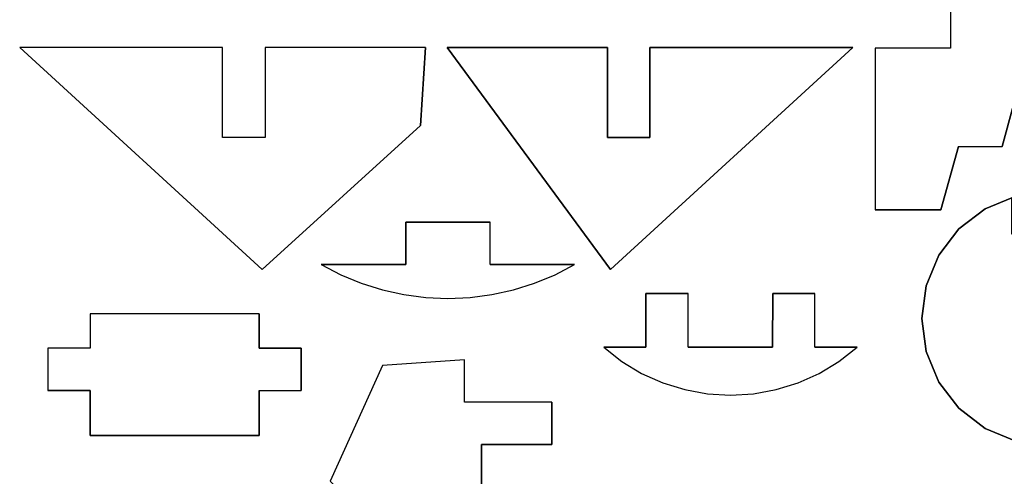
# Model space of a CAD drawing. Extents: x -17.1 to 17.1, y -14.2 to 14.2.
# Tile 9 of 32: x -17 to -10, y 3 to 6.3. Entities that reach past the tile are written whole.
import ezdxf

# ---------------------------------------------------------------- set-up
doc = ezdxf.new("R2010")
doc.units = 0
doc.header["$MEASUREMENT"] = 0
doc.layers.add('CAMADA_1', color=7, linetype='CONTINUOUS')

msp = doc.modelspace()

# ---------------------------------------------------------------- linework, layer by layer
at = {"layer": 'CAMADA_1', "color": 250}
for points, knots in [([(-10.34891, 6.07814), (-10.34891, 6.07814), (-10.34891, 6.37815), (-10.34891, 6.37815), (-10.34891, 6.37815), (-10.34891, 6.37815), (-9.81294, 6.37815), (-9.81294, 6.37815), (-9.81294, 6.37815), (-9.81294, 6.37815), (-9.81294, 5.99884), (-9.81294, 5.99884), (-9.81294, 5.99884), (-9.81294, 5.99884), (-9.98216, 5.38162), (-9.98216, 5.38162), (-9.98216, 5.38162), (-9.98216, 5.38162), (-10.29324, 5.38162), (-10.29324, 5.38162), (-10.29324, 5.38162), (-10.29324, 5.38162), (-10.41679, 4.93095), (-10.41679, 4.93095), (-10.41679, 4.93095), (-10.41679, 4.93095), (-10.88485, 4.93095), (-10.88485, 4.93095), (-10.88485, 4.93095), (-10.88485, 4.93095), (-10.88485, 6.07814), (-10.88485, 6.07814), (-10.88485, 6.07814), (-10.88485, 6.07814), (-10.34891, 6.07814), (-10.34891, 6.07814)], [0, 0, 0, 0, 0.1, 0.1, 0.1, 0.1, 0.2, 0.2, 0.2, 0.2, 0.3, 0.3, 0.3, 0.3, 0.4, 0.4, 0.4, 0.4, 0.5, 0.5, 0.5, 0.5, 0.6, 0.6, 0.6, 0.6, 0.7, 0.7, 0.7, 0.7, 0.8, 0.8, 0.8, 0.8, 1, 1, 1, 1]), ([(-14.11295, 5.52915), (-14.11295, 5.52915), (-15.23968, 4.50662), (-15.23968, 4.50662), (-15.23968, 4.50662), (-15.23968, 4.50662), (-16.96103, 6.08414), (-16.96103, 6.08414), (-16.96103, 6.08414), (-16.96103, 6.08414), (-15.51922, 6.08414), (-15.51922, 6.08414), (-15.51922, 6.08414), (-15.51922, 6.08414), (-15.51922, 5.44413), (-15.51922, 5.44413), (-15.51922, 5.44413), (-15.51922, 5.44413), (-15.21707, 5.44413), (-15.21707, 5.44413), (-15.21707, 5.44413), (-15.21707, 5.44413), (-15.21707, 6.08414), (-15.21707, 6.08414), (-15.21707, 6.08414), (-15.21707, 6.08414), (-14.07739, 6.08414), (-14.07739, 6.08414), (-14.07739, 6.08414), (-14.07739, 6.08414), (-14.11295, 5.52915), (-14.11295, 5.52915)], [0, 0, 0, 0, 0.1111111, 0.1111111, 0.1111111, 0.1111111, 0.2222222, 0.2222222, 0.2222222, 0.2222222, 0.3333333, 0.3333333, 0.3333333, 0.3333333, 0.4444444, 0.4444444, 0.4444444, 0.4444444, 0.5555556, 0.5555556, 0.5555556, 0.5555556, 0.6666667, 0.6666667, 0.6666667, 0.6666667, 0.7777778, 0.7777778, 0.7777778, 0.7777778, 1, 1, 1, 1]), ([(-13.92551, 6.08414), (-13.92551, 6.08414), (-12.78583, 6.08414), (-12.78583, 6.08414), (-12.78583, 6.08414), (-12.78583, 6.08414), (-12.78583, 5.44413), (-12.78583, 5.44413), (-12.78583, 5.44413), (-12.78583, 5.44413), (-12.48368, 5.44413), (-12.48368, 5.44413), (-12.48368, 5.44413), (-12.48368, 5.44413), (-12.48368, 6.08414), (-12.48368, 6.08414), (-12.48368, 6.08414), (-12.48368, 6.08414), (-11.04187, 6.08414), (-11.04187, 6.08414), (-11.04187, 6.08414), (-11.04187, 6.08414), (-12.76322, 4.50662), (-12.76322, 4.50662), (-12.76322, 4.50662), (-12.76322, 4.50662), (-13.92551, 6.08414), (-13.92551, 6.08414)], [0, 0, 0, 0, 0.125, 0.125, 0.125, 0.125, 0.25, 0.25, 0.25, 0.25, 0.375, 0.375, 0.375, 0.375, 0.5, 0.5, 0.5, 0.5, 0.625, 0.625, 0.625, 0.625, 0.75, 0.75, 0.75, 0.75, 1, 1, 1, 1]), ([(-10.10296, 3.37908), (-10.10296, 3.37908), (-10.28933, 3.52209), (-10.28933, 3.52209), (-10.28933, 3.52209), (-10.28933, 3.52209), (-10.43238, 3.7085), (-10.43238, 3.7085), (-10.43238, 3.7085), (-10.43238, 3.7085), (-10.52227, 3.92556), (-10.52227, 3.92556), (-10.52227, 3.92556), (-10.52227, 3.92556), (-10.55296, 4.1585), (-10.55296, 4.1585), (-10.55296, 4.1585), (-10.55296, 4.1585), (-10.52227, 4.39144), (-10.52227, 4.39144), (-10.52227, 4.39144), (-10.52227, 4.39144), (-10.43238, 4.60851), (-10.43238, 4.60851), (-10.43238, 4.60851), (-10.43238, 4.60851), (-10.28933, 4.79488), (-10.28933, 4.79488), (-10.28933, 4.79488), (-10.28933, 4.79488), (-10.10296, 4.93793), (-10.10296, 4.93793), (-10.10296, 4.93793), (-10.10296, 4.93793), (-9.91295, 5.01663), (-9.91295, 5.01663), (-9.91295, 5.01663), (-9.91295, 5.01663), (-9.91295, 4.75847), (-9.91295, 4.75847), (-9.91295, 4.75847), (-9.91295, 4.75847), (-9.80137, 4.75787), (-9.80137, 4.75787), (-9.80137, 4.75787), (-9.80137, 4.75787), (-9.8014, 4.45819), (-9.8014, 4.45819), (-9.8014, 4.45819), (-9.8014, 4.45819), (-9.5014, 4.45727), (-9.5014, 4.45727), (-9.5014, 4.45727), (-9.5014, 4.45727), (-9.5014, 4.75847), (-9.5014, 4.75847), (-9.5014, 4.75847), (-9.5014, 4.75847), (-9.39295, 4.75847), (-9.39295, 4.75847), (-9.39295, 4.75847), (-9.39295, 4.75847), (-9.39295, 5.01663), (-9.39295, 5.01663), (-9.39295, 5.01663), (-9.39295, 5.01663), (-9.20295, 4.93793), (-9.20295, 4.93793), (-9.20295, 4.93793), (-9.20295, 4.93793), (-9.01654, 4.79488), (-9.01654, 4.79488), (-9.01654, 4.79488), (-9.01654, 4.79488), (-8.87352, 4.60851), (-8.87352, 4.60851), (-8.87352, 4.60851), (-8.87352, 4.60851), (-8.7836, 4.39144), (-8.7836, 4.39144), (-8.7836, 4.39144), (-8.7836, 4.39144), (-8.75295, 4.1585), (-8.75295, 4.1585), (-8.75295, 4.1585), (-8.75295, 4.1585), (-8.7836, 3.92556), (-8.7836, 3.92556), (-8.7836, 3.92556), (-8.7836, 3.92556), (-8.87352, 3.7085), (-8.87352, 3.7085), (-8.87352, 3.7085), (-8.87352, 3.7085), (-9.01654, 3.52209), (-9.01654, 3.52209), (-9.01654, 3.52209), (-9.01654, 3.52209), (-9.20295, 3.37908), (-9.20295, 3.37908), (-9.20295, 3.37908), (-9.20295, 3.37908), (-9.42001, 3.28915), (-9.42001, 3.28915), (-9.42001, 3.28915), (-9.42001, 3.28915), (-9.65295, 3.2585), (-9.65295, 3.2585), (-9.65295, 3.2585), (-9.65295, 3.2585), (-9.88589, 3.28915), (-9.88589, 3.28915), (-9.88589, 3.28915), (-9.88589, 3.28915), (-10.10296, 3.37908), (-10.10296, 3.37908)], [0, 0, 0, 0, 0.0333333, 0.0333333, 0.0333333, 0.0333333, 0.0666667, 0.0666667, 0.0666667, 0.0666667, 0.1, 0.1, 0.1, 0.1, 0.1333333, 0.1333333, 0.1333333, 0.1333333, 0.1666667, 0.1666667, 0.1666667, 0.1666667, 0.2, 0.2, 0.2, 0.2, 0.2333333, 0.2333333, 0.2333333, 0.2333333, 0.2666667, 0.2666667, 0.2666667, 0.2666667, 0.3, 0.3, 0.3, 0.3, 0.3333333, 0.3333333, 0.3333333, 0.3333333, 0.3666667, 0.3666667, 0.3666667, 0.3666667, 0.4, 0.4, 0.4, 0.4, 0.4333333, 0.4333333, 0.4333333, 0.4333333, 0.4666667, 0.4666667, 0.4666667, 0.4666667, 0.5, 0.5, 0.5, 0.5, 0.5333333, 0.5333333, 0.5333333, 0.5333333, 0.5666667, 0.5666667, 0.5666667, 0.5666667, 0.6, 0.6, 0.6, 0.6, 0.6333333, 0.6333333, 0.6333333, 0.6333333, 0.6666667, 0.6666667, 0.6666667, 0.6666667, 0.7, 0.7, 0.7, 0.7, 0.7333333, 0.7333333, 0.7333333, 0.7333333, 0.7666667, 0.7666667, 0.7666667, 0.7666667, 0.8, 0.8, 0.8, 0.8, 0.8333333, 0.8333333, 0.8333333, 0.8333333, 0.8666667, 0.8666667, 0.8666667, 0.8666667, 0.9, 0.9, 0.9, 0.9, 0.9333333, 0.9333333, 0.9333333, 0.9333333, 1, 1, 1, 1]), ([(-14.21895, 4.84226), (-14.21895, 4.84226), (-13.61888, 4.84226), (-13.61888, 4.84226), (-13.61888, 4.84226), (-13.61888, 4.84226), (-13.61891, 4.54225), (-13.61891, 4.54225), (-13.61891, 4.54225), (-13.61891, 4.54225), (-13.01891, 4.54222), (-13.01891, 4.54222), (-13.01891, 4.54222), (-13.01891, 4.54222), (-13.15833, 4.4699), (-13.15833, 4.4699), (-13.15833, 4.4699), (-13.15833, 4.4699), (-13.30343, 4.4101), (-13.30343, 4.4101), (-13.30343, 4.4101), (-13.30343, 4.4101), (-13.45322, 4.36311), (-13.45322, 4.36311), (-13.45322, 4.36311), (-13.45322, 4.36311), (-13.6065, 4.32932), (-13.6065, 4.32932), (-13.6065, 4.32932), (-13.6065, 4.32932), (-13.76211, 4.30893), (-13.76211, 4.30893), (-13.76211, 4.30893), (-13.76211, 4.30893), (-13.91892, 4.30212), (-13.91892, 4.30212), (-13.91892, 4.30212), (-13.91892, 4.30212), (-14.07576, 4.30893), (-14.07576, 4.30893), (-14.07576, 4.30893), (-14.07576, 4.30893), (-14.23137, 4.32935), (-14.23137, 4.32935), (-14.23137, 4.32935), (-14.23137, 4.32935), (-14.38465, 4.36315), (-14.38465, 4.36315), (-14.38465, 4.36315), (-14.38465, 4.36315), (-14.53441, 4.41017), (-14.53441, 4.41017), (-14.53441, 4.41017), (-14.53441, 4.41017), (-14.67954, 4.46997), (-14.67954, 4.46997), (-14.67954, 4.46997), (-14.67954, 4.46997), (-14.81892, 4.54229), (-14.81892, 4.54229), (-14.81892, 4.54229), (-14.81892, 4.54229), (-14.21895, 4.54229), (-14.21895, 4.54229), (-14.21895, 4.54229), (-14.21895, 4.54229), (-14.21895, 4.84226), (-14.21895, 4.84226)], [0, 0, 0, 0, 0.0555556, 0.0555556, 0.0555556, 0.0555556, 0.1111111, 0.1111111, 0.1111111, 0.1111111, 0.1666667, 0.1666667, 0.1666667, 0.1666667, 0.2222222, 0.2222222, 0.2222222, 0.2222222, 0.2777778, 0.2777778, 0.2777778, 0.2777778, 0.3333333, 0.3333333, 0.3333333, 0.3333333, 0.3888889, 0.3888889, 0.3888889, 0.3888889, 0.4444444, 0.4444444, 0.4444444, 0.4444444, 0.5, 0.5, 0.5, 0.5, 0.5555556, 0.5555556, 0.5555556, 0.5555556, 0.6111111, 0.6111111, 0.6111111, 0.6111111, 0.6666667, 0.6666667, 0.6666667, 0.6666667, 0.7222222, 0.7222222, 0.7222222, 0.7222222, 0.7777778, 0.7777778, 0.7777778, 0.7777778, 0.8333333, 0.8333333, 0.8333333, 0.8333333, 0.8888889, 0.8888889, 0.8888889, 0.8888889, 1, 1, 1, 1]), ([(-12.0759, 3.62507), (-12.0759, 3.62507), (-12.23701, 3.65452), (-12.23701, 3.65452), (-12.23701, 3.65452), (-12.23701, 3.65452), (-12.39344, 3.70307), (-12.39344, 3.70307), (-12.39344, 3.70307), (-12.39344, 3.70307), (-12.54287, 3.77009), (-12.54287, 3.77009), (-12.54287, 3.77009), (-12.54287, 3.77009), (-12.68321, 3.85459), (-12.68321, 3.85459), (-12.68321, 3.85459), (-12.68321, 3.85459), (-12.81236, 3.9553), (-12.81236, 3.9553), (-12.81236, 3.9553), (-12.81236, 3.9553), (-12.51236, 3.95537), (-12.51236, 3.95537), (-12.51236, 3.95537), (-12.51236, 3.95537), (-12.5125, 4.33761), (-12.5125, 4.33761), (-12.5125, 4.33761), (-12.5125, 4.33761), (-12.21253, 4.33768), (-12.21253, 4.33768), (-12.21253, 4.33768), (-12.21253, 4.33768), (-12.21235, 3.95534), (-12.21235, 3.95534), (-12.21235, 3.95534), (-12.21235, 3.95534), (-11.61235, 3.95548), (-11.61235, 3.95548), (-11.61235, 3.95548), (-11.61235, 3.95548), (-11.61214, 4.33757), (-11.61214, 4.33757), (-11.61214, 4.33757), (-11.61214, 4.33757), (-11.31214, 4.3374), (-11.31214, 4.3374), (-11.31214, 4.3374), (-11.31214, 4.3374), (-11.31238, 3.9553), (-11.31238, 3.9553), (-11.31238, 3.9553), (-11.31238, 3.9553), (-11.01238, 3.95513), (-11.01238, 3.95513), (-11.01238, 3.95513), (-11.01238, 3.95513), (-11.14153, 3.85441), (-11.14153, 3.85441), (-11.14153, 3.85441), (-11.14153, 3.85441), (-11.2819, 3.76995), (-11.2819, 3.76995), (-11.2819, 3.76995), (-11.2819, 3.76995), (-11.43134, 3.703), (-11.43134, 3.703), (-11.43134, 3.703), (-11.43134, 3.703), (-11.5878, 3.65445), (-11.5878, 3.65445), (-11.5878, 3.65445), (-11.5878, 3.65445), (-11.74891, 3.62503), (-11.74891, 3.62503), (-11.74891, 3.62503), (-11.74891, 3.62503), (-11.91239, 3.61519), (-11.91239, 3.61519), (-11.91239, 3.61519), (-11.91239, 3.61519), (-12.0759, 3.62507), (-12.0759, 3.62507)], [0, 0, 0, 0, 0.0454545, 0.0454545, 0.0454545, 0.0454545, 0.0909091, 0.0909091, 0.0909091, 0.0909091, 0.1363636, 0.1363636, 0.1363636, 0.1363636, 0.1818182, 0.1818182, 0.1818182, 0.1818182, 0.2272727, 0.2272727, 0.2272727, 0.2272727, 0.2727273, 0.2727273, 0.2727273, 0.2727273, 0.3181818, 0.3181818, 0.3181818, 0.3181818, 0.3636364, 0.3636364, 0.3636364, 0.3636364, 0.4090909, 0.4090909, 0.4090909, 0.4090909, 0.4545455, 0.4545455, 0.4545455, 0.4545455, 0.5, 0.5, 0.5, 0.5, 0.5454545, 0.5454545, 0.5454545, 0.5454545, 0.5909091, 0.5909091, 0.5909091, 0.5909091, 0.6363636, 0.6363636, 0.6363636, 0.6363636, 0.6818182, 0.6818182, 0.6818182, 0.6818182, 0.7272727, 0.7272727, 0.7272727, 0.7272727, 0.7727273, 0.7727273, 0.7727273, 0.7727273, 0.8181818, 0.8181818, 0.8181818, 0.8181818, 0.8636364, 0.8636364, 0.8636364, 0.8636364, 0.9090909, 0.9090909, 0.9090909, 0.9090909, 1, 1, 1, 1]), ([(-14.96053, 3.94888), (-14.96053, 3.94888), (-14.96053, 3.64888), (-14.96053, 3.64888), (-14.96053, 3.64888), (-14.96053, 3.64888), (-15.2605, 3.64888), (-15.2605, 3.64888), (-15.2605, 3.64888), (-15.2605, 3.64888), (-15.2605, 3.32891), (-15.2605, 3.32891), (-15.2605, 3.32891), (-15.2605, 3.32891), (-16.46054, 3.32891), (-16.46054, 3.32891), (-16.46054, 3.32891), (-16.46054, 3.32891), (-16.46054, 3.64888), (-16.46054, 3.64888), (-16.46054, 3.64888), (-16.46054, 3.64888), (-16.76054, 3.64888), (-16.76054, 3.64888), (-16.76054, 3.64888), (-16.76054, 3.64888), (-16.76054, 3.94888), (-16.76054, 3.94888), (-16.76054, 3.94888), (-16.76054, 3.94888), (-16.46054, 3.94888), (-16.46054, 3.94888), (-16.46054, 3.94888), (-16.46054, 3.94888), (-16.46054, 4.19166), (-16.46054, 4.19166), (-16.46054, 4.19166), (-16.46054, 4.19166), (-15.2605, 4.19166), (-15.2605, 4.19166), (-15.2605, 4.19166), (-15.2605, 4.19166), (-15.2605, 3.94888), (-15.2605, 3.94888), (-15.2605, 3.94888), (-15.2605, 3.94888), (-14.96053, 3.94888), (-14.96053, 3.94888)], [0, 0, 0, 0, 0.0769231, 0.0769231, 0.0769231, 0.0769231, 0.1538462, 0.1538462, 0.1538462, 0.1538462, 0.2307692, 0.2307692, 0.2307692, 0.2307692, 0.3076923, 0.3076923, 0.3076923, 0.3076923, 0.3846154, 0.3846154, 0.3846154, 0.3846154, 0.4615385, 0.4615385, 0.4615385, 0.4615385, 0.5384615, 0.5384615, 0.5384615, 0.5384615, 0.6153846, 0.6153846, 0.6153846, 0.6153846, 0.6923077, 0.6923077, 0.6923077, 0.6923077, 0.7692308, 0.7692308, 0.7692308, 0.7692308, 0.8461538, 0.8461538, 0.8461538, 0.8461538, 1, 1, 1, 1]), ([(-14.75609, 3.00548), (-14.75609, 3.00548), (-14.38444, 3.82516), (-14.38444, 3.82516), (-14.38444, 3.82516), (-14.38444, 3.82516), (-13.8012, 3.86485), (-13.8012, 3.86485), (-13.8012, 3.86485), (-13.8012, 3.86485), (-13.8012, 3.56485), (-13.8012, 3.56485), (-13.8012, 3.56485), (-13.8012, 3.56485), (-13.18151, 3.56513), (-13.18151, 3.56513), (-13.18151, 3.56513), (-13.18151, 3.56513), (-13.18151, 3.26516), (-13.18151, 3.26516), (-13.18151, 3.26516), (-13.18151, 3.26516), (-13.6815, 3.26516), (-13.6815, 3.26516), (-13.6815, 3.26516), (-13.6815, 3.26516), (-13.6815, 2.96534), (-13.6815, 2.96534), (-13.6815, 2.96534), (-13.6815, 2.96534), (-13.18151, 2.96534), (-13.18151, 2.96534), (-13.18151, 2.96534), (-13.18151, 2.96534), (-13.18151, 2.34974), (-13.18151, 2.34974), (-13.18151, 2.34974), (-13.18151, 2.34974), (-14.38137, 2.62741), (-14.38137, 2.62741), (-14.38137, 2.62741), (-14.38137, 2.62741), (-14.75609, 3.00548), (-14.75609, 3.00548)], [0, 0, 0, 0, 0.0833333, 0.0833333, 0.0833333, 0.0833333, 0.1666667, 0.1666667, 0.1666667, 0.1666667, 0.25, 0.25, 0.25, 0.25, 0.3333333, 0.3333333, 0.3333333, 0.3333333, 0.4166667, 0.4166667, 0.4166667, 0.4166667, 0.5, 0.5, 0.5, 0.5, 0.5833333, 0.5833333, 0.5833333, 0.5833333, 0.6666667, 0.6666667, 0.6666667, 0.6666667, 0.75, 0.75, 0.75, 0.75, 0.8333333, 0.8333333, 0.8333333, 0.8333333, 1, 1, 1, 1])]:
    msp.add_open_spline(points, degree=3, knots=knots, dxfattribs=at)
for points in [[(-10.34891, 6.37815), (-10.34891, 6.37815), (-10.34891, 6.07814), (-10.34891, 6.07814)], [(-16.96103, 6.08414), (-16.96103, 6.08414), (-15.23968, 4.50662), (-15.23968, 4.50662)], [(-15.51922, 6.08414), (-15.51922, 6.08414), (-16.96103, 6.08414), (-16.96103, 6.08414)], [(-15.51922, 5.44413), (-15.51922, 5.44413), (-15.51922, 6.08414), (-15.51922, 6.08414)], [(-14.07739, 6.08414), (-14.07739, 6.08414), (-15.21707, 6.08414), (-15.21707, 6.08414)], [(-15.21707, 6.08414), (-15.21707, 6.08414), (-15.21707, 5.44413), (-15.21707, 5.44413)], [(-14.07739, 6.08414), (-14.07739, 6.08414), (-14.11295, 5.52915), (-14.11295, 5.52915)], [(-13.92551, 6.08414), (-13.92551, 6.08414), (-12.78583, 6.08414), (-12.78583, 6.08414)], [(-12.76322, 4.50662), (-12.76322, 4.50662), (-13.92551, 6.08414), (-13.92551, 6.08414)], [(-12.78583, 6.08414), (-12.78583, 6.08414), (-12.78583, 5.44413), (-12.78583, 5.44413)], [(-11.04187, 6.08414), (-11.04187, 6.08414), (-12.76322, 4.50662), (-12.76322, 4.50662)], [(-12.48368, 6.08414), (-12.48368, 6.08414), (-11.04187, 6.08414), (-11.04187, 6.08414)], [(-12.48368, 5.44413), (-12.48368, 5.44413), (-12.48368, 6.08414), (-12.48368, 6.08414)], [(-10.88485, 6.07814), (-10.88485, 6.07814), (-10.88485, 4.93095), (-10.88485, 4.93095)], [(-10.34891, 6.07814), (-10.34891, 6.07814), (-10.88485, 6.07814), (-10.88485, 6.07814)], [(-9.81294, 5.99884), (-9.81294, 5.99884), (-9.98216, 5.38162), (-9.98216, 5.38162)], [(-14.11295, 5.52915), (-14.11295, 5.52915), (-15.23968, 4.50662), (-15.23968, 4.50662)], [(-15.21707, 5.44413), (-15.21707, 5.44413), (-15.51922, 5.44413), (-15.51922, 5.44413)], [(-12.78583, 5.44413), (-12.78583, 5.44413), (-12.48368, 5.44413), (-12.48368, 5.44413)], [(-10.29324, 5.38162), (-10.29324, 5.38162), (-10.41679, 4.93095), (-10.41679, 4.93095)], [(-10.29324, 5.38162), (-10.29324, 5.38162), (-9.98216, 5.38162), (-9.98216, 5.38162)], [(-10.10296, 4.93793), (-10.10296, 4.93793), (-9.91295, 5.01663), (-9.91295, 5.01663)], [(-10.41679, 4.93095), (-10.41679, 4.93095), (-10.88485, 4.93095), (-10.88485, 4.93095)], [(-10.28933, 4.79488), (-10.28933, 4.79488), (-10.10296, 4.93793), (-10.10296, 4.93793)], [(-14.21895, 4.84226), (-14.21895, 4.84226), (-13.61888, 4.84226), (-13.61888, 4.84226)], [(-14.21895, 4.54229), (-14.21895, 4.54229), (-14.21895, 4.84226), (-14.21895, 4.84226)], [(-13.61891, 4.54225), (-13.61891, 4.54225), (-13.61888, 4.84226), (-13.61888, 4.84226)], [(-10.43238, 4.60851), (-10.43238, 4.60851), (-10.28933, 4.79488), (-10.28933, 4.79488)], [(-10.52227, 4.39144), (-10.52227, 4.39144), (-10.43238, 4.60851), (-10.43238, 4.60851)], [(-14.81892, 4.54229), (-14.81892, 4.54229), (-14.21895, 4.54229), (-14.21895, 4.54229)], [(-14.81892, 4.54229), (-14.81892, 4.54229), (-14.67954, 4.46997), (-14.67954, 4.46997)], [(-13.61891, 4.54225), (-13.61891, 4.54225), (-13.01891, 4.54222), (-13.01891, 4.54222)], [(-13.15833, 4.4699), (-13.15833, 4.4699), (-13.01891, 4.54222), (-13.01891, 4.54222)], [(-14.67954, 4.46997), (-14.67954, 4.46997), (-14.53441, 4.41017), (-14.53441, 4.41017)], [(-14.53441, 4.41017), (-14.53441, 4.41017), (-14.38465, 4.36315), (-14.38465, 4.36315)], [(-13.45322, 4.36311), (-13.45322, 4.36311), (-13.30343, 4.4101), (-13.30343, 4.4101)], [(-13.30343, 4.4101), (-13.30343, 4.4101), (-13.15833, 4.4699), (-13.15833, 4.4699)], [(-14.38465, 4.36315), (-14.38465, 4.36315), (-14.23137, 4.32935), (-14.23137, 4.32935)], [(-13.6065, 4.32932), (-13.6065, 4.32932), (-13.45322, 4.36311), (-13.45322, 4.36311)], [(-12.5125, 4.33761), (-12.5125, 4.33761), (-12.21253, 4.33768), (-12.21253, 4.33768)], [(-12.51236, 3.95537), (-12.51236, 3.95537), (-12.5125, 4.33761), (-12.5125, 4.33761)], [(-12.21235, 3.95534), (-12.21235, 3.95534), (-12.21253, 4.33768), (-12.21253, 4.33768)], [(-11.61235, 3.95548), (-11.61235, 3.95548), (-11.61214, 4.33757), (-11.61214, 4.33757)], [(-11.61214, 4.33757), (-11.61214, 4.33757), (-11.31214, 4.3374), (-11.31214, 4.3374)], [(-11.31238, 3.9553), (-11.31238, 3.9553), (-11.31214, 4.3374), (-11.31214, 4.3374)], [(-10.55296, 4.1585), (-10.55296, 4.1585), (-10.52227, 4.39144), (-10.52227, 4.39144)], [(-14.23137, 4.32935), (-14.23137, 4.32935), (-14.07576, 4.30893), (-14.07576, 4.30893)], [(-14.07576, 4.30893), (-14.07576, 4.30893), (-13.91892, 4.30212), (-13.91892, 4.30212)], [(-13.91892, 4.30212), (-13.91892, 4.30212), (-13.76211, 4.30893), (-13.76211, 4.30893)], [(-13.76211, 4.30893), (-13.76211, 4.30893), (-13.6065, 4.32932), (-13.6065, 4.32932)], [(-16.46054, 4.19166), (-16.46054, 4.19166), (-16.46054, 3.94888), (-16.46054, 3.94888)], [(-15.2605, 4.19166), (-15.2605, 4.19166), (-16.46054, 4.19166), (-16.46054, 4.19166)], [(-15.2605, 4.19166), (-15.2605, 4.19166), (-15.2605, 3.94888), (-15.2605, 3.94888)], [(-10.52227, 3.92556), (-10.52227, 3.92556), (-10.55296, 4.1585), (-10.55296, 4.1585)], [(-16.76054, 3.94888), (-16.76054, 3.94888), (-16.76054, 3.64888), (-16.76054, 3.64888)], [(-16.46054, 3.94888), (-16.46054, 3.94888), (-16.76054, 3.94888), (-16.76054, 3.94888)], [(-15.2605, 3.94888), (-15.2605, 3.94888), (-14.96053, 3.94888), (-14.96053, 3.94888)], [(-14.96053, 3.94888), (-14.96053, 3.94888), (-14.96053, 3.64888), (-14.96053, 3.64888)], [(-12.81236, 3.9553), (-12.81236, 3.9553), (-12.51236, 3.95537), (-12.51236, 3.95537)], [(-12.81236, 3.9553), (-12.81236, 3.9553), (-12.68321, 3.85459), (-12.68321, 3.85459)], [(-12.21235, 3.95534), (-12.21235, 3.95534), (-11.61235, 3.95548), (-11.61235, 3.95548)], [(-11.31238, 3.9553), (-11.31238, 3.9553), (-11.01238, 3.95513), (-11.01238, 3.95513)], [(-11.14153, 3.85441), (-11.14153, 3.85441), (-11.01238, 3.95513), (-11.01238, 3.95513)], [(-10.43238, 3.7085), (-10.43238, 3.7085), (-10.52227, 3.92556), (-10.52227, 3.92556)], [(-13.8012, 3.86485), (-13.8012, 3.86485), (-14.38444, 3.82516), (-14.38444, 3.82516)], [(-13.8012, 3.56485), (-13.8012, 3.56485), (-13.8012, 3.86485), (-13.8012, 3.86485)], [(-12.68321, 3.85459), (-12.68321, 3.85459), (-12.54287, 3.77009), (-12.54287, 3.77009)], [(-11.2819, 3.76995), (-11.2819, 3.76995), (-11.14153, 3.85441), (-11.14153, 3.85441)], [(-14.38444, 3.82516), (-14.38444, 3.82516), (-14.75609, 3.00548), (-14.75609, 3.00548)], [(-12.54287, 3.77009), (-12.54287, 3.77009), (-12.39344, 3.70307), (-12.39344, 3.70307)], [(-11.43134, 3.703), (-11.43134, 3.703), (-11.2819, 3.76995), (-11.2819, 3.76995)], [(-10.28933, 3.52209), (-10.28933, 3.52209), (-10.43238, 3.7085), (-10.43238, 3.7085)], [(-16.46054, 3.64888), (-16.46054, 3.64888), (-16.76054, 3.64888), (-16.76054, 3.64888)], [(-16.46054, 3.32891), (-16.46054, 3.32891), (-16.46054, 3.64888), (-16.46054, 3.64888)], [(-15.2605, 3.64888), (-15.2605, 3.64888), (-15.2605, 3.32891), (-15.2605, 3.32891)], [(-15.2605, 3.64888), (-15.2605, 3.64888), (-14.96053, 3.64888), (-14.96053, 3.64888)], [(-12.39344, 3.70307), (-12.39344, 3.70307), (-12.23701, 3.65452), (-12.23701, 3.65452)], [(-12.23701, 3.65452), (-12.23701, 3.65452), (-12.0759, 3.62507), (-12.0759, 3.62507)], [(-11.74891, 3.62503), (-11.74891, 3.62503), (-11.5878, 3.65445), (-11.5878, 3.65445)], [(-11.5878, 3.65445), (-11.5878, 3.65445), (-11.43134, 3.703), (-11.43134, 3.703)], [(-12.0759, 3.62507), (-12.0759, 3.62507), (-11.91239, 3.61519), (-11.91239, 3.61519)], [(-11.91239, 3.61519), (-11.91239, 3.61519), (-11.74891, 3.62503), (-11.74891, 3.62503)], [(-13.18151, 3.56513), (-13.18151, 3.56513), (-13.8012, 3.56485), (-13.8012, 3.56485)], [(-13.18151, 3.56513), (-13.18151, 3.56513), (-13.18151, 3.26516), (-13.18151, 3.26516)], [(-10.10296, 3.37908), (-10.10296, 3.37908), (-10.28933, 3.52209), (-10.28933, 3.52209)], [(-9.88589, 3.28915), (-9.88589, 3.28915), (-10.10296, 3.37908), (-10.10296, 3.37908)], [(-15.2605, 3.32891), (-15.2605, 3.32891), (-16.46054, 3.32891), (-16.46054, 3.32891)], [(-13.6815, 3.26516), (-13.6815, 3.26516), (-13.6815, 2.96534), (-13.6815, 2.96534)], [(-13.18151, 3.26516), (-13.18151, 3.26516), (-13.6815, 3.26516), (-13.6815, 3.26516)]]:
    msp.add_open_spline(points, degree=3, dxfattribs=at)

doc.saveas('drawing.dxf')
